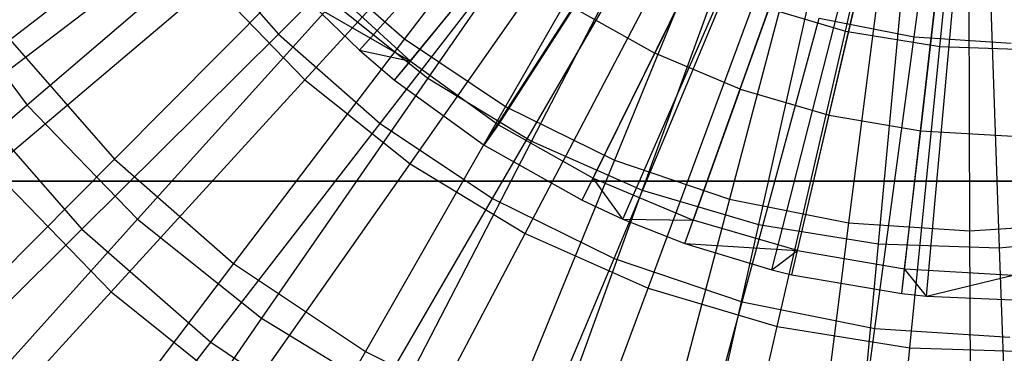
# Model space of a CAD drawing. Extents: x 0.2 to 40.1, y -6.7 to 6.7.
# Tile 43 of 256: x 7.1 to 8, y -4.3 to -4. Entities that reach past the tile are written whole.
import ezdxf

# ---------------------------------------------------------------- set-up
doc = ezdxf.new("R2010")
doc.units = 0
doc.header["$MEASUREMENT"] = 0
doc.layers.get('0').update_dxf_attribs({"color": 13, "linetype": 'CONTINUOUS'})

# ---------------------------------------------------------------- blocks, each defined once
blk = doc.blocks.new('SNOWBALL_XIV_PM3_STL')
at = {"color": 0}
for p, q in [((7.40714, -4.0149, 12.11261), (7.88099, -3.48892, 12.32502)), ((7.40714, -4.0149, 12.11261), (7.88099, -3.48892, 12.32502)), ((7.43918, -4.0423, 12.11233), (7.88747, -3.49446, 12.32496)), ((7.43918, -4.0423, 12.11233), (7.88747, -3.49446, 12.32496)), ((7.52055, -4.10126, 12.11162), (7.90404, -3.50646, 12.32482)), ((7.52055, -4.10126, 12.11162), (7.90404, -3.50646, 12.32482)), ((7.60925, -4.1512, 12.11085), (7.92186, -3.51649, 12.32466)), ((7.60925, -4.1512, 12.11085), (7.92186, -3.51649, 12.32466)), ((7.64636, -4.16831, 12.11052), (7.92936, -3.51995, 12.3246)), ((7.64636, -4.16831, 12.11052), (7.92936, -3.51995, 12.3246)), ((7.70248, -4.19041, 12.11003), (7.94071, -3.52442, 12.3245)), ((7.70248, -4.19041, 12.11003), (7.94071, -3.52442, 12.3245)), ((7.78128, -4.21432, 12.10935), (7.95665, -3.52925, 12.32436)), ((7.78128, -4.21432, 12.10935), (7.95665, -3.52925, 12.32436)), ((7.79957, -4.21874, 12.10919), (7.96035, -3.53014, 12.32433)), ((7.79957, -4.21874, 12.10919), (7.96035, -3.53014, 12.32433)), ((7.89925, -4.23582, 12.10832), (7.98051, -3.5336, 12.32415)), ((7.89925, -4.23582, 12.10832), (7.98051, -3.5336, 12.32415)), ((7.92184, -4.23808, 12.10812), (7.98507, -3.53405, 12.32411)), ((7.92184, -4.23808, 12.10812), (7.98507, -3.53405, 12.32411)), ((7.84822, -3.99787, 12.15513), (7.91219, -3.72011, 12.22107)), ((7.84822, -3.99787, 12.15513), (7.91219, -3.72011, 12.22107)), ((7.91072, -4.00303, 12.07625), (7.94782, -3.72661, 12.15644)), ((7.91072, -4.00303, 12.07625), (7.94782, -3.72661, 12.15644)), ((7.93401, -4.01174, 12.15439), (7.96195, -3.72815, 12.22063)), ((7.93401, -4.01174, 12.15439), (7.96195, -3.72815, 12.22063)), ((7.6126, -3.78936, 7.67093), (7.44817, -4.00483, 7.77463)), ((7.6126, -3.78936, 7.67093), (7.44817, -4.00483, 7.77463)), ((7.33367, -4.00042, 11.96662), (7.52318, -3.81191, 12.07963)), ((7.33367, -4.00042, 11.96662), (7.52318, -3.81191, 12.07963)), ((7.62787, -3.81192, 7.60413), (7.46925, -4.04044, 7.69472)), ((7.62787, -3.81192, 7.60413), (7.46925, -4.04044, 7.69472)), ((7.67467, -3.83083, 7.67039), (7.53977, -4.06604, 7.77383)), ((7.67467, -3.83083, 7.67039), (7.53977, -4.06604, 7.77383)), ((7.35774, -4.04192, 12.05822), (7.54316, -3.83872, 12.1578)), ((7.35774, -4.04192, 12.05822), (7.54316, -3.83872, 12.1578)), ((7.2927, -3.84935, 7.77599), (7.09022, -4.00564, 7.91309)), ((7.2927, -3.84935, 7.77599), (7.09022, -4.00564, 7.91309)), ((7.69137, -3.85042, 7.60358), (7.56328, -4.09745, 7.6939)), ((7.69137, -3.85042, 7.60358), (7.56328, -4.09745, 7.6939)), ((7.74161, -3.86385, 7.6698), (7.63858, -4.11477, 7.77297)), ((7.74161, -3.86385, 7.6698), (7.63858, -4.11477, 7.77297)), ((7.42599, -4.08139, 11.96582), (7.58928, -3.86988, 12.07905)), ((7.42599, -4.08139, 11.96582), (7.58928, -3.86988, 12.07905)), ((7.75927, -3.88047, 7.60298), (7.66383, -4.14196, 7.69302)), ((7.75927, -3.88047, 7.60298), (7.66383, -4.14196, 7.69302)), ((7.30678, -3.89289, 7.69613), (7.10573, -4.06497, 7.82085)), ((7.30678, -3.89289, 7.69613), (7.10573, -4.06497, 7.82085)), ((7.45319, -4.11804, 12.05738), (7.61111, -3.89291, 12.1572)), ((7.45319, -4.11804, 12.05738), (7.61111, -3.89291, 12.1572)), ((7.8123, -3.88784, 7.66918), (7.7429, -4.15018, 7.77206)), ((7.8123, -3.88784, 7.66918), (7.7429, -4.15018, 7.77206)), ((7.73503, -3.89629, 12.22379), (7.67512, -4.0178, 12.17483)), ((7.73503, -3.89629, 12.22379), (7.67512, -4.0178, 12.17483)), ((7.83046, -3.9016, 7.60236), (7.76924, -4.17325, 7.6921)), ((7.83046, -3.9016, 7.60236), (7.76924, -4.17325, 7.6921)), ((7.88551, -3.90241, 7.66855), (7.85095, -4.17167, 7.77111)), ((7.88551, -3.90241, 7.66855), (7.85095, -4.17167, 7.77111)), ((7.05293, -4.06042, 11.82207), (7.25271, -3.9081, 11.96733)), ((7.05293, -4.06042, 11.82207), (7.25271, -3.9081, 11.96733)), ((7.25271, -3.9081, 11.96733), (7.33367, -4.00042, 11.96662)), ((7.25271, -3.9081, 11.96733), (7.33367, -4.00042, 11.96662)), ((7.95999, -3.90729, 7.6679), (7.96088, -4.17888, 7.77015)), ((7.95999, -3.90729, 7.6679), (7.96088, -4.17888, 7.77015)), ((7.52809, -4.14961, 11.96493), (7.66239, -3.91873, 12.07841)), ((7.52809, -4.14961, 11.96493), (7.66239, -3.91873, 12.07841)), ((7.90376, -3.91345, 7.60172), (7.87779, -4.1908, 7.69115)), ((7.90376, -3.91345, 7.60172), (7.87779, -4.1908, 7.69115)), ((7.97798, -3.91583, 7.60108), (7.98769, -4.19432, 7.69019)), ((7.97798, -3.91583, 7.60108), (7.98769, -4.19432, 7.69019)), ((7.45347, -4.02487, 12.12269), (7.53356, -3.92717, 12.17607)), ((7.45347, -4.02487, 12.12269), (7.53356, -3.92717, 12.17607)), ((7.75271, -4.05044, 12.17416), (7.79839, -3.92294, 12.22323)), ((7.75271, -4.05044, 12.17416), (7.79839, -3.92294, 12.22323)), ((7.36534, -3.93219, 7.77535), (7.185, -4.11372, 7.91226)), ((7.36534, -3.93219, 7.77535), (7.185, -4.11372, 7.91226)), ((7.36534, -3.93219, 7.77535), (7.44817, -4.00483, 7.77463)), ((7.36534, -3.93219, 7.77535), (7.44817, -4.00483, 7.77463)), ((7.55759, -4.18133, 12.05647), (7.68543, -3.93796, 12.15656)), ((7.55759, -4.18133, 12.05647), (7.68543, -3.93796, 12.15656)), ((7.83352, -4.07402, 12.17345), (7.86437, -3.9422, 12.22266)), ((7.83352, -4.07402, 12.17345), (7.86437, -3.9422, 12.22266)), ((7.01961, -3.94959, 7.8216), (7.10573, -4.06497, 7.82085)), ((7.01961, -3.94959, 7.8216), (7.10573, -4.06497, 7.82085)), ((7.07376, -4.12269, 11.92634), (7.27281, -3.95422, 12.05896)), ((7.07376, -4.12269, 11.92634), (7.27281, -3.95422, 12.05896)), ((7.27281, -3.95422, 12.05896), (7.35774, -4.04192, 12.05822)), ((7.27281, -3.95422, 12.05896), (7.35774, -4.04192, 12.05822)), ((7.63822, -4.20392, 11.96397), (7.74124, -3.95762, 12.07773)), ((7.63822, -4.20392, 11.96397), (7.74124, -3.95762, 12.07773)), ((7.9165, -4.08824, 12.17273), (7.93212, -3.9538, 12.22207)), ((7.9165, -4.08824, 12.17273), (7.93212, -3.9538, 12.22207)), ((7.38074, -3.95834, 12.12333), (7.45347, -4.02487, 12.12269)), ((7.38074, -3.95834, 12.12333), (7.45347, -4.02487, 12.12269)), ((7.38328, -3.97188, 7.69547), (7.20589, -4.1684, 7.81998)), ((7.38328, -3.97188, 7.69547), (7.20589, -4.1684, 7.81998)), ((7.36455, -3.97404, 12.11298), (7.45347, -4.02487, 12.12269)), ((7.36455, -3.97404, 12.11298), (7.45347, -4.02487, 12.12269)), ((7.36455, -3.97404, 12.11298), (7.40714, -4.0149, 12.11261)), ((7.36455, -3.97404, 12.11298), (7.40714, -4.0149, 12.11261)), ((7.38328, -3.97188, 7.69547), (7.46925, -4.04044, 7.69472)), ((7.38328, -3.97188, 7.69547), (7.46925, -4.04044, 7.69472)), ((7.66922, -4.23075, 12.0555), (7.7649, -3.97314, 12.15586)), ((7.66922, -4.23075, 12.0555), (7.7649, -3.97314, 12.15586)), ((7.7649, -3.97314, 12.15586), (7.84822, -3.99787, 12.15513)), ((7.7649, -3.97314, 12.15586), (7.84822, -3.99787, 12.15513)), ((7.53331, -4.08268, 12.122), (7.60175, -3.97653, 12.17547)), ((7.53331, -4.08268, 12.122), (7.60175, -3.97653, 12.17547)), ((7.60175, -3.97653, 12.17547), (7.67512, -4.0178, 12.17483)), ((7.60175, -3.97653, 12.17547), (7.67512, -4.0178, 12.17483)), ((7.75449, -4.24339, 11.96295), (7.82449, -3.98588, 12.077)), ((7.75449, -4.24339, 11.96295), (7.82449, -3.98588, 12.077)), ((7.82449, -3.98588, 12.077), (7.91072, -4.00303, 12.07625)), ((7.82449, -3.98588, 12.077), (7.91072, -4.00303, 12.07625)), ((7.15547, -4.17735, 11.82117), (7.33367, -4.00042, 11.96662)), ((7.15547, -4.17735, 11.82117), (7.33367, -4.00042, 11.96662)), ((7.33367, -4.00042, 11.96662), (7.42599, -4.08139, 11.96582)), ((7.33367, -4.00042, 11.96662), (7.42599, -4.08139, 11.96582)), ((7.78626, -4.26549, 12.05448), (7.84822, -3.99787, 12.15513)), ((7.78626, -4.26549, 12.05448), (7.84822, -3.99787, 12.15513)), ((7.84822, -3.99787, 12.15513), (7.93401, -4.01174, 12.15439)), ((7.84822, -3.99787, 12.15513), (7.93401, -4.01174, 12.15439)), ((7.09022, -4.00564, 7.91309), (7.185, -4.11372, 7.91226)), ((7.09022, -4.00564, 7.91309), (7.185, -4.11372, 7.91226)), ((7.44817, -4.00483, 7.77463), (7.29307, -4.2085, 7.91132)), ((7.44817, -4.00483, 7.77463), (7.29307, -4.2085, 7.91132)), ((7.44817, -4.00483, 7.77463), (7.53977, -4.06604, 7.77383)), ((7.44817, -4.00483, 7.77463), (7.53977, -4.06604, 7.77383)), ((7.87493, -4.26735, 11.9619), (7.91072, -4.00303, 12.07625)), ((7.87493, -4.26735, 11.9619), (7.91072, -4.00303, 12.07625)), ((7.91072, -4.00303, 12.07625), (7.99846, -4.00878, 12.07548)), ((7.91072, -4.00303, 12.07625), (7.99846, -4.00878, 12.07548)), ((7.40714, -4.0149, 12.11261), (7.45347, -4.02487, 12.12269)), ((7.40714, -4.0149, 12.11261), (7.43918, -4.0423, 12.11233)), ((7.40714, -4.0149, 12.11261), (7.45347, -4.02487, 12.12269)), ((7.40714, -4.0149, 12.11261), (7.43918, -4.0423, 12.11233)), ((7.61923, -4.13101, 12.12125), (7.67512, -4.0178, 12.17483)), ((7.61923, -4.13101, 12.12125), (7.67512, -4.0178, 12.17483)), ((7.75271, -4.05044, 12.17416), (7.67512, -4.0178, 12.17483)), ((7.75271, -4.05044, 12.17416), (7.67512, -4.0178, 12.17483)), ((7.90677, -4.28497, 12.05343), (7.93401, -4.01174, 12.15439)), ((7.90677, -4.28497, 12.05343), (7.93401, -4.01174, 12.15439)), ((7.93401, -4.01174, 12.15439), (8.02088, -4.01453, 12.15363)), ((7.93401, -4.01174, 12.15439), (8.02088, -4.01453, 12.15363)), ((7.43918, -4.0423, 12.11233), (7.45347, -4.02487, 12.12269)), ((7.43918, -4.0423, 12.11233), (7.45347, -4.02487, 12.12269)), ((7.45347, -4.02487, 12.12269), (7.53331, -4.08268, 12.122)), ((7.45347, -4.02487, 12.12269), (7.53331, -4.08268, 12.122)), ((7.18185, -4.23431, 11.9254), (7.35774, -4.04192, 12.05822)), ((7.18185, -4.23431, 11.9254), (7.35774, -4.04192, 12.05822)), ((7.46925, -4.04044, 7.69472), (7.31845, -4.25817, 7.81899)), ((7.46925, -4.04044, 7.69472), (7.31845, -4.25817, 7.81899)), ((7.35774, -4.04192, 12.05822), (7.45319, -4.11804, 12.05738)), ((7.35774, -4.04192, 12.05822), (7.45319, -4.11804, 12.05738)), ((7.43918, -4.0423, 12.11233), (7.52055, -4.10126, 12.11162)), ((7.43918, -4.0423, 12.11233), (7.52055, -4.10126, 12.11162)), ((7.46925, -4.04044, 7.69472), (7.56328, -4.09745, 7.6939)), ((7.46925, -4.04044, 7.69472), (7.56328, -4.09745, 7.6939)), ((7.75271, -4.05044, 12.17416), (7.71009, -4.16923, 12.12046)), ((7.75271, -4.05044, 12.17416), (7.71009, -4.16923, 12.12046)), ((7.75271, -4.05044, 12.17416), (7.83352, -4.07402, 12.17345)), ((7.75271, -4.05044, 12.17416), (7.83352, -4.07402, 12.17345)), ((7.10573, -4.06497, 7.82085), (6.91807, -4.22588, 7.97732)), ((7.10573, -4.06497, 7.82085), (6.91807, -4.22588, 7.97732)), ((7.05293, -4.06042, 11.82207), (7.15547, -4.17735, 11.82117)), ((7.05293, -4.06042, 11.82207), (7.15547, -4.17735, 11.82117)), ((7.10573, -4.06497, 7.82085), (7.20589, -4.1684, 7.81998)), ((7.10573, -4.06497, 7.82085), (7.20589, -4.1684, 7.81998)), ((7.53977, -4.06604, 7.77383), (7.41259, -4.28836, 7.91027)), ((7.53977, -4.06604, 7.77383), (7.41259, -4.28836, 7.91027)), ((7.53977, -4.06604, 7.77383), (7.63858, -4.11477, 7.77297)), ((7.53977, -4.06604, 7.77383), (7.63858, -4.11477, 7.77297)), ((7.27239, -4.2799, 11.82015), (7.42599, -4.08139, 11.96582)), ((7.27239, -4.2799, 11.82015), (7.42599, -4.08139, 11.96582)), ((7.42599, -4.08139, 11.96582), (7.52809, -4.14961, 11.96493)), ((7.42599, -4.08139, 11.96582), (7.52809, -4.14961, 11.96493)), ((7.52055, -4.10126, 12.11162), (7.53331, -4.08268, 12.122)), ((7.52055, -4.10126, 12.11162), (7.53331, -4.08268, 12.122)), ((7.53331, -4.08268, 12.122), (7.61923, -4.13101, 12.12125)), ((7.53331, -4.08268, 12.122), (7.61923, -4.13101, 12.12125)), ((7.80471, -4.19684, 12.11963), (7.83352, -4.07402, 12.17345)), ((7.80471, -4.19684, 12.11963), (7.83352, -4.07402, 12.17345)), ((7.83352, -4.07402, 12.17345), (7.9165, -4.08824, 12.17273)), ((7.83352, -4.07402, 12.17345), (7.9165, -4.08824, 12.17273)), ((7.90187, -4.21348, 12.11878), (7.9165, -4.08824, 12.17273)), ((7.90187, -4.21348, 12.11878), (7.9165, -4.08824, 12.17273)), ((7.9165, -4.08824, 12.17273), (8.00055, -4.0929, 12.17199)), ((7.9165, -4.08824, 12.17273), (8.00055, -4.0929, 12.17199)), ((7.56328, -4.09745, 7.6939), (7.44157, -4.33281, 7.81792)), ((7.56328, -4.09745, 7.6939), (7.44157, -4.33281, 7.81792)), ((7.56328, -4.09745, 7.6939), (7.66383, -4.14196, 7.69302)), ((7.56328, -4.09745, 7.6939), (7.66383, -4.14196, 7.69302)), ((7.52055, -4.10126, 12.11162), (7.60925, -4.1512, 12.11085)), ((7.52055, -4.10126, 12.11162), (7.60925, -4.1512, 12.11085)), ((7.185, -4.11372, 7.91226), (7.01827, -4.2819, 8.08)), ((7.185, -4.11372, 7.91226), (7.01827, -4.2819, 8.08)), ((7.185, -4.11372, 7.91226), (7.29307, -4.2085, 7.91132)), ((7.185, -4.11372, 7.91226), (7.29307, -4.2085, 7.91132)), ((7.30334, -4.33119, 11.92434), (7.45319, -4.11804, 12.05738)), ((7.30334, -4.33119, 11.92434), (7.45319, -4.11804, 12.05738)), ((7.45319, -4.11804, 12.05738), (7.55759, -4.18133, 12.05647)), ((7.45319, -4.11804, 12.05738), (7.55759, -4.18133, 12.05647)), ((7.63858, -4.11477, 7.77297), (7.54152, -4.35195, 7.90915)), ((7.63858, -4.11477, 7.77297), (7.54152, -4.35195, 7.90915)), ((7.63858, -4.11477, 7.77297), (7.7429, -4.15018, 7.77206)), ((7.63858, -4.11477, 7.77297), (7.7429, -4.15018, 7.77206)), ((7.07376, -4.12269, 11.92634), (7.18185, -4.23431, 11.9254)), ((7.07376, -4.12269, 11.92634), (7.18185, -4.23431, 11.9254)), ((0.8489, -4.13386, 50.87138), (39.43158, -4.13386, 50.87138)), ((39.43158, -4.13386, 50.91075), (0.8489, -4.13386, 50.91075)), ((0.8489, -4.13386, 50.87138), (39.43158, -4.13386, 50.87138)), ((39.43158, -4.13386, 50.91075), (0.8489, -4.13386, 50.91075)), ((7.60925, -4.1512, 12.11085), (7.61923, -4.13101, 12.12125)), ((7.60925, -4.1512, 12.11085), (7.61923, -4.13101, 12.12125)), ((7.64636, -4.16831, 12.11052), (7.61923, -4.13101, 12.12125)), ((7.61923, -4.13101, 12.12125), (7.71009, -4.16923, 12.12046)), ((7.61923, -4.13101, 12.12125), (7.71009, -4.16923, 12.12046)), ((7.64636, -4.16831, 12.11052), (7.61923, -4.13101, 12.12125)), ((7.66383, -4.14196, 7.69302), (7.57322, -4.39109, 7.81677)), ((7.66383, -4.14196, 7.69302), (7.57322, -4.39109, 7.81677)), ((7.66383, -4.14196, 7.69302), (7.76924, -4.17325, 7.6921)), ((7.66383, -4.14196, 7.69302), (7.76924, -4.17325, 7.6921)), ((7.4017, -4.36631, 11.81902), (7.52809, -4.14961, 11.96493)), ((7.4017, -4.36631, 11.81902), (7.52809, -4.14961, 11.96493)), ((7.52809, -4.14961, 11.96493), (7.63822, -4.20392, 11.96397)), ((7.52809, -4.14961, 11.96493), (7.63822, -4.20392, 11.96397)), ((7.60925, -4.1512, 12.11085), (7.64636, -4.16831, 12.11052)), ((7.60925, -4.1512, 12.11085), (7.64636, -4.16831, 12.11052)), ((7.7429, -4.15018, 7.77206), (7.67764, -4.39815, 7.90796)), ((7.7429, -4.15018, 7.77206), (7.67764, -4.39815, 7.90796)), ((7.7429, -4.15018, 7.77206), (7.85095, -4.17167, 7.77111)), ((7.7429, -4.15018, 7.77206), (7.85095, -4.17167, 7.77111)), ((7.20589, -4.1684, 7.81998), (7.04036, -4.35216, 7.97625)), ((7.20589, -4.1684, 7.81998), (7.04036, -4.35216, 7.97625)), ((7.20589, -4.1684, 7.81998), (7.31845, -4.25817, 7.81899)), ((7.20589, -4.1684, 7.81998), (7.31845, -4.25817, 7.81899)), ((7.64636, -4.16831, 12.11052), (7.71009, -4.16923, 12.12046)), ((7.64636, -4.16831, 12.11052), (7.71009, -4.16923, 12.12046)), ((7.64636, -4.16831, 12.11052), (7.70248, -4.19041, 12.11003)), ((7.64636, -4.16831, 12.11052), (7.70248, -4.19041, 12.11003)), ((7.70248, -4.19041, 12.11003), (7.71009, -4.16923, 12.12046)), ((7.70248, -4.19041, 12.11003), (7.71009, -4.16923, 12.12046)), ((7.80471, -4.19684, 12.11963), (7.71009, -4.16923, 12.12046)), ((7.80471, -4.19684, 12.11963), (7.71009, -4.16923, 12.12046)), ((7.85095, -4.17167, 7.77111), (7.81862, -4.4262, 7.90673)), ((7.85095, -4.17167, 7.77111), (7.81862, -4.4262, 7.90673)), ((7.85095, -4.17167, 7.77111), (7.96088, -4.17888, 7.77015)), ((7.85095, -4.17167, 7.77111), (7.96088, -4.17888, 7.77015)), ((7.96088, -4.17888, 7.77015), (8.07082, -4.17167, 7.76919)), ((7.96088, -4.17888, 7.77015), (8.07082, -4.17167, 7.76919)), ((6.99134, -4.33994, 11.64554), (7.15547, -4.17735, 11.82117)), ((6.99134, -4.33994, 11.64554), (7.15547, -4.17735, 11.82117)), ((7.15547, -4.17735, 11.82117), (7.27239, -4.2799, 11.82015)), ((7.15547, -4.17735, 11.82117), (7.27239, -4.2799, 11.82015)), ((7.76924, -4.17325, 7.6921), (7.71124, -4.43206, 7.81556)), ((7.76924, -4.17325, 7.6921), (7.71124, -4.43206, 7.81556)), ((7.76924, -4.17325, 7.6921), (7.87779, -4.1908, 7.69115)), ((7.76924, -4.17325, 7.6921), (7.87779, -4.1908, 7.69115)), ((7.96088, -4.17888, 7.77015), (7.96206, -4.4356, 7.90548)), ((7.96088, -4.17888, 7.77015), (7.96206, -4.4356, 7.90548)), ((7.43621, -4.41175, 11.92318), (7.55759, -4.18133, 12.05647)), ((7.43621, -4.41175, 11.92318), (7.55759, -4.18133, 12.05647)), ((7.55759, -4.18133, 12.05647), (7.66922, -4.23075, 12.0555)), ((7.55759, -4.18133, 12.05647), (7.66922, -4.23075, 12.0555)), ((7.98769, -4.19432, 7.69019), (8.09714, -4.18376, 7.68924)), ((7.98769, -4.19432, 7.69019), (8.09714, -4.18376, 7.68924)), ((7.70248, -4.19041, 12.11003), (7.80471, -4.19684, 12.11963)), ((7.70248, -4.19041, 12.11003), (7.78128, -4.21432, 12.10935)), ((7.70248, -4.19041, 12.11003), (7.80471, -4.19684, 12.11963)), ((7.70248, -4.19041, 12.11003), (7.78128, -4.21432, 12.10935)), ((7.78128, -4.21432, 12.10935), (7.80471, -4.19684, 12.11963)), ((7.78128, -4.21432, 12.10935), (7.80471, -4.19684, 12.11963)), ((7.79957, -4.21874, 12.10919), (7.80471, -4.19684, 12.11963)), ((7.79957, -4.21874, 12.10919), (7.80471, -4.19684, 12.11963)), ((7.80471, -4.19684, 12.11963), (7.90187, -4.21348, 12.11878)), ((7.80471, -4.19684, 12.11963), (7.90187, -4.21348, 12.11878)), ((7.87779, -4.1908, 7.69115), (7.85337, -4.45504, 7.81433)), ((7.87779, -4.1908, 7.69115), (7.85337, -4.45504, 7.81433)), ((7.87779, -4.1908, 7.69115), (7.98769, -4.19432, 7.69019)), ((7.87779, -4.1908, 7.69115), (7.98769, -4.19432, 7.69019)), ((7.98769, -4.19432, 7.69019), (7.99727, -4.45965, 7.81307)), ((7.98769, -4.19432, 7.69019), (7.99727, -4.45965, 7.81307)), ((7.54119, -4.43509, 11.8178), (7.63822, -4.20392, 11.96397)), ((7.54119, -4.43509, 11.8178), (7.63822, -4.20392, 11.96397)), ((7.63822, -4.20392, 11.96397), (7.75449, -4.24339, 11.96295)), ((7.63822, -4.20392, 11.96397), (7.75449, -4.24339, 11.96295)), ((7.29307, -4.2085, 7.91132), (7.14974, -4.39719, 8.07886)), ((7.29307, -4.2085, 7.91132), (7.14974, -4.39719, 8.07886)), ((7.29307, -4.2085, 7.91132), (7.41259, -4.28836, 7.91027)), ((7.29307, -4.2085, 7.91132), (7.41259, -4.28836, 7.91027)), ((7.78128, -4.21432, 12.10935), (7.79957, -4.21874, 12.10919)), ((7.78128, -4.21432, 12.10935), (7.79957, -4.21874, 12.10919)), ((7.89925, -4.23582, 12.10832), (7.90187, -4.21348, 12.11878)), ((7.89925, -4.23582, 12.10832), (7.90187, -4.21348, 12.11878)), ((7.92184, -4.23808, 12.10812), (7.90187, -4.21348, 12.11878)), ((7.90187, -4.21348, 12.11878), (8.00029, -4.21894, 12.11792)), ((7.90187, -4.21348, 12.11878), (8.00029, -4.21894, 12.11792)), ((7.92184, -4.23808, 12.10812), (7.90187, -4.21348, 12.11878)), ((7.79957, -4.21874, 12.10919), (7.89925, -4.23582, 12.10832)), ((7.79957, -4.21874, 12.10919), (7.89925, -4.23582, 12.10832)), ((7.92184, -4.23808, 12.10812), (8.00029, -4.21894, 12.11792)), ((7.92184, -4.23808, 12.10812), (8.00029, -4.21894, 12.11792)), ((7.0182, -4.41293, 11.76137), (7.18185, -4.23431, 11.9254)), ((7.0182, -4.41293, 11.76137), (7.18185, -4.23431, 11.9254)), ((7.18185, -4.23431, 11.9254), (7.30334, -4.33119, 11.92434)), ((7.18185, -4.23431, 11.9254), (7.30334, -4.33119, 11.92434)), ((7.5783, -4.47464, 11.92194), (7.66922, -4.23075, 12.0555)), ((7.5783, -4.47464, 11.92194), (7.66922, -4.23075, 12.0555)), ((7.66922, -4.23075, 12.0555), (7.78626, -4.26549, 12.05448)), ((7.66922, -4.23075, 12.0555), (7.78626, -4.26549, 12.05448)), ((7.68845, -4.48509, 11.81652), (7.75449, -4.24339, 11.96295)), ((7.68845, -4.48509, 11.81652), (7.75449, -4.24339, 11.96295)), ((7.75449, -4.24339, 11.96295), (7.87493, -4.26735, 11.9619)), ((7.75449, -4.24339, 11.96295), (7.87493, -4.26735, 11.9619)), ((7.89925, -4.23582, 12.10832), (7.92184, -4.23808, 12.10812)), ((7.89925, -4.23582, 12.10832), (7.92184, -4.23808, 12.10812)), ((7.92184, -4.23808, 12.10812), (8.00023, -4.24142, 12.10744)), ((7.92184, -4.23808, 12.10812), (8.00023, -4.24142, 12.10744)), ((7.31845, -4.25817, 7.81899), (7.17779, -4.46176, 7.97505)), ((7.31845, -4.25817, 7.81899), (7.17779, -4.46176, 7.97505)), ((7.31845, -4.25817, 7.81899), (7.44157, -4.33281, 7.81792)), ((7.31845, -4.25817, 7.81899), (7.44157, -4.33281, 7.81792)), ((7.72726, -4.51886, 11.92064), (7.78626, -4.26549, 12.05448)), ((7.72726, -4.51886, 11.92064), (7.78626, -4.26549, 12.05448)), ((7.78626, -4.26549, 12.05448), (7.90677, -4.28497, 12.05343)), ((7.78626, -4.26549, 12.05448), (7.90677, -4.28497, 12.05343)), ((7.84098, -4.51543, 11.81519), (7.87493, -4.26735, 11.9619)), ((7.84098, -4.51543, 11.81519), (7.87493, -4.26735, 11.9619)), ((7.87493, -4.26735, 11.9619), (7.99745, -4.27538, 11.96083)), ((7.87493, -4.26735, 11.9619), (7.99745, -4.27538, 11.96083)), ((7.13088, -4.46232, 11.64432), (7.27239, -4.2799, 11.82015)), ((7.13088, -4.46232, 11.64432), (7.27239, -4.2799, 11.82015)), ((7.27239, -4.2799, 11.82015), (7.4017, -4.36631, 11.81902)), ((7.27239, -4.2799, 11.82015), (7.4017, -4.36631, 11.81902)), ((7.88065, -4.54366, 11.9193), (7.90677, -4.28497, 12.05343)), ((7.88065, -4.54366, 11.9193), (7.90677, -4.28497, 12.05343)), ((7.90677, -4.28497, 12.05343), (8.02879, -4.28888, 12.05236)), ((7.90677, -4.28497, 12.05343), (8.02879, -4.28888, 12.05236)), ((7.41259, -4.28836, 7.91027), (7.29513, -4.49434, 8.07759)), ((7.41259, -4.28836, 7.91027), (7.29513, -4.49434, 8.07759)), ((7.41259, -4.28836, 7.91027), (7.54152, -4.35195, 7.90915)), ((7.41259, -4.28836, 7.91027), (7.54152, -4.35195, 7.90915))]:
    blk.add_line(p, q, dxfattribs=at)
blk = doc.blocks.new('GRUPUJ_1')
at = {"color": 0}
blk.add_blockref('SNOWBALL_XIV_PM3_STL', (-0.20617, 6.65964, -0.51186), dxfattribs=at)

msp = doc.modelspace()

# ---------------------------------------------------------------- block references
at = {"color": 0}
msp.add_blockref('GRUPUJ_1', (0.20617, -6.65964, 0.51186), dxfattribs=at)

doc.saveas('drawing.dxf')
